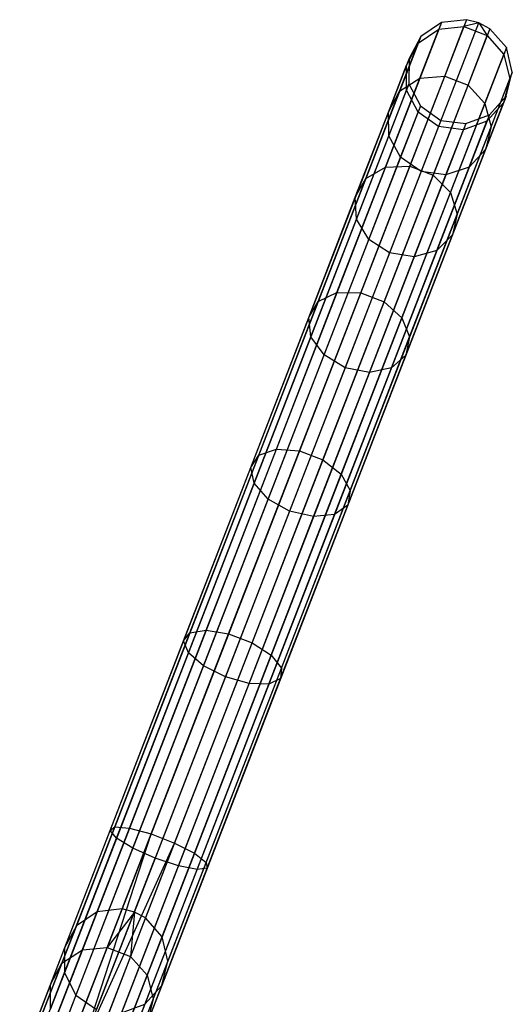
# Model space of a CAD drawing. Extents: x -102 to 101, y -101 to 102.
# Tile 252 of 256: x 27 to 37, y 76 to 95. Entities that reach past the tile are written whole.
import ezdxf

# ---------------------------------------------------------------- set-up
doc = ezdxf.new("R2010")
doc.units = 0
doc.header["$LTSCALE"] = 25.4
doc.layers.get('0').update_dxf_attribs({"linetype": 'CONTINUOUS'})

# ---------------------------------------------------------------- blocks, each defined once
blk = doc.blocks.new('NL2500012268_STL')
at = {"color": 0}
for p, q in [((138.624, 94.741, 306.053), (132.056, 77.788, 46.053)), ((138.624, 94.741, 306.053), (132.056, 77.788, 46.053)), ((139.099, 94.795, 306.037), (132.531, 77.842, 46.037)), ((139.099, 94.795, 306.037), (132.531, 77.842, 46.037)), ((132.765, 77.782, 46.035), (139.333, 94.736, 306.035)), ((132.765, 77.782, 46.035), (139.333, 94.736, 306.035)), ((139.545, 94.622, 306.037), (132.978, 77.669, 46.037)), ((139.545, 94.622, 306.037), (132.978, 77.669, 46.037)), ((138.624, 94.741, 306.053), (138.228, 94.473, 306.08)), ((138.624, 94.741, 306.053), (138.228, 94.473, 306.08)), ((138.624, 94.741, 306.053), (138.574, 94.612, 310.298)), ((138.624, 94.741, 306.053), (138.574, 94.612, 310.298)), ((138.574, 94.612, 310.298), (139.048, 94.664, 310.328)), ((138.574, 94.612, 310.298), (139.048, 94.664, 310.328)), ((139.099, 94.795, 306.037), (138.624, 94.741, 306.053)), ((139.099, 94.795, 306.037), (138.624, 94.741, 306.053)), ((138.683, 93.721, 314.5), (139.048, 94.664, 310.328)), ((138.683, 93.721, 314.5), (139.048, 94.664, 310.328)), ((139.099, 94.795, 306.037), (139.048, 94.664, 310.328)), ((139.099, 94.795, 306.037), (139.048, 94.664, 310.328)), ((139.333, 94.736, 306.035), (139.048, 94.664, 310.328)), ((139.333, 94.736, 306.035), (139.048, 94.664, 310.328)), ((139.048, 94.664, 310.328), (139.495, 94.491, 310.328)), ((139.048, 94.664, 310.328), (139.495, 94.491, 310.328)), ((139.333, 94.736, 306.035), (139.099, 94.795, 306.037)), ((139.333, 94.736, 306.035), (139.099, 94.795, 306.037)), ((139.545, 94.622, 306.037), (139.333, 94.736, 306.035)), ((139.333, 94.736, 306.035), (139.495, 94.491, 310.328)), ((139.333, 94.736, 306.035), (139.495, 94.491, 310.328)), ((139.545, 94.622, 306.037), (139.333, 94.736, 306.035)), ((139.545, 94.622, 306.037), (139.495, 94.491, 310.328)), ((139.545, 94.622, 306.037), (139.495, 94.491, 310.328)), ((139.86, 94.262, 306.053), (139.545, 94.622, 306.037)), ((139.86, 94.262, 306.053), (139.545, 94.622, 306.037)), ((138.228, 94.473, 306.08), (131.661, 77.52, 46.08)), ((138.228, 94.473, 306.08), (131.661, 77.52, 46.08)), ((138.228, 94.473, 306.08), (138.003, 94.052, 306.113)), ((138.228, 94.473, 306.08), (138.003, 94.052, 306.113)), ((138.179, 94.346, 310.245), (138.574, 94.612, 310.298)), ((138.179, 94.346, 310.245), (138.574, 94.612, 310.298)), ((138.228, 94.473, 306.08), (138.179, 94.346, 310.245)), ((138.228, 94.473, 306.08), (138.179, 94.346, 310.245)), ((138.212, 93.679, 314.426), (138.574, 94.612, 310.298)), ((138.212, 93.679, 314.426), (138.574, 94.612, 310.298)), ((139.129, 93.548, 314.5), (139.495, 94.491, 310.328)), ((139.129, 93.548, 314.5), (139.495, 94.491, 310.328)), ((139.495, 94.491, 310.328), (139.81, 94.133, 310.298)), ((139.495, 94.491, 310.328), (139.81, 94.133, 310.298)), ((139.86, 94.262, 306.053), (133.293, 77.309, 46.053)), ((139.86, 94.262, 306.053), (133.293, 77.309, 46.053)), ((137.824, 93.431, 314.295), (138.179, 94.346, 310.245)), ((137.824, 93.431, 314.295), (138.179, 94.346, 310.245)), ((137.955, 93.928, 310.181), (138.179, 94.346, 310.245)), ((137.955, 93.928, 310.181), (138.179, 94.346, 310.245)), ((139.86, 94.262, 306.053), (139.81, 94.133, 310.298)), ((139.86, 94.262, 306.053), (139.81, 94.133, 310.298)), ((139.972, 93.797, 306.08), (139.86, 94.262, 306.053)), ((139.972, 93.797, 306.08), (139.86, 94.262, 306.053)), ((138.003, 94.052, 306.113), (131.436, 77.099, 46.113)), ((138.003, 94.052, 306.113), (131.436, 77.099, 46.113)), ((138.003, 94.052, 306.113), (137.955, 93.928, 310.181)), ((138.003, 94.052, 306.113), (137.955, 93.928, 310.181)), ((138.003, 94.052, 306.113), (138, 93.574, 306.145)), ((138.003, 94.052, 306.113), (138, 93.574, 306.145)), ((139.449, 93.2, 314.426), (139.81, 94.133, 310.298)), ((139.449, 93.2, 314.426), (139.81, 94.133, 310.298)), ((139.81, 94.133, 310.298), (139.923, 93.67, 310.245)), ((139.81, 94.133, 310.298), (139.923, 93.67, 310.245)), ((137.609, 93.034, 314.136), (137.955, 93.928, 310.181)), ((137.609, 93.034, 314.136), (137.955, 93.928, 310.181)), ((137.953, 93.453, 310.12), (137.955, 93.928, 310.181)), ((137.953, 93.453, 310.12), (137.955, 93.928, 310.181)), ((139.972, 93.797, 306.08), (133.404, 76.844, 46.08)), ((139.972, 93.797, 306.08), (133.404, 76.844, 46.08)), ((137.555, 91.981, 318.264), (138.212, 93.679, 314.426)), ((137.555, 91.981, 318.264), (138.212, 93.679, 314.426)), ((137.824, 93.431, 314.295), (138.212, 93.679, 314.426)), ((137.824, 93.431, 314.295), (138.212, 93.679, 314.426)), ((138.018, 92.005, 318.379), (138.683, 93.721, 314.5)), ((138.018, 92.005, 318.379), (138.683, 93.721, 314.5)), ((138.212, 93.679, 314.426), (138.683, 93.721, 314.5)), ((138.212, 93.679, 314.426), (138.683, 93.721, 314.5)), ((138.683, 93.721, 314.5), (139.129, 93.548, 314.5)), ((138.683, 93.721, 314.5), (139.129, 93.548, 314.5)), ((139.855, 93.335, 306.113), (139.972, 93.797, 306.08)), ((139.855, 93.335, 306.113), (139.972, 93.797, 306.08)), ((139.972, 93.797, 306.08), (139.923, 93.67, 310.245)), ((139.972, 93.797, 306.08), (139.923, 93.67, 310.245)), ((138, 93.574, 306.145), (131.433, 76.621, 46.145)), ((138, 93.574, 306.145), (131.433, 76.621, 46.145)), ((138, 93.574, 306.145), (137.953, 93.453, 310.12)), ((138, 93.574, 306.145), (137.953, 93.453, 310.12)), ((138, 93.574, 306.145), (138.22, 93.15, 306.167)), ((138, 93.574, 306.145), (138.22, 93.15, 306.167)), ((138.465, 91.833, 318.379), (139.129, 93.548, 314.5)), ((138.465, 91.833, 318.379), (139.129, 93.548, 314.5)), ((139.129, 93.548, 314.5), (139.449, 93.2, 314.426)), ((139.129, 93.548, 314.5), (139.449, 93.2, 314.426)), ((139.568, 92.755, 314.295), (139.923, 93.67, 310.245)), ((139.568, 92.755, 314.295), (139.923, 93.67, 310.245)), ((139.923, 93.67, 310.245), (139.806, 93.211, 310.181)), ((139.923, 93.67, 310.245), (139.806, 93.211, 310.181)), ((139.855, 93.335, 306.113), (133.287, 76.381, 46.113)), ((139.855, 93.335, 306.113), (133.287, 76.381, 46.113)), ((137.179, 91.765, 318.059), (137.824, 93.431, 314.295)), ((137.179, 91.765, 318.059), (137.824, 93.431, 314.295)), ((137.609, 93.034, 314.136), (137.824, 93.431, 314.295)), ((137.609, 93.034, 314.136), (137.824, 93.431, 314.295)), ((137.615, 92.579, 313.987), (137.953, 93.453, 310.12)), ((137.615, 92.579, 313.987), (137.953, 93.453, 310.12)), ((138.174, 93.03, 310.078), (137.953, 93.453, 310.12)), ((138.174, 93.03, 310.078), (137.953, 93.453, 310.12)), ((139.535, 92.98, 306.145), (139.855, 93.335, 306.113)), ((139.535, 92.98, 306.145), (139.855, 93.335, 306.113)), ((139.855, 93.335, 306.113), (139.806, 93.211, 310.181)), ((139.855, 93.335, 306.113), (139.806, 93.211, 310.181)), ((138.22, 93.15, 306.167), (131.652, 76.196, 46.167)), ((138.22, 93.15, 306.167), (131.652, 76.196, 46.167)), ((138.22, 93.15, 306.167), (138.174, 93.03, 310.078)), ((138.22, 93.15, 306.167), (138.174, 93.03, 310.078)), ((138.22, 93.15, 306.167), (138.612, 92.875, 306.175)), ((138.22, 93.15, 306.167), (138.612, 92.875, 306.175)), ((138.791, 91.502, 318.264), (139.449, 93.2, 314.426)), ((138.791, 91.502, 318.264), (139.449, 93.2, 314.426)), ((139.449, 93.2, 314.426), (139.568, 92.755, 314.295)), ((139.449, 93.2, 314.426), (139.568, 92.755, 314.295)), ((139.46, 92.317, 314.136), (139.806, 93.211, 310.181)), ((139.46, 92.317, 314.136), (139.806, 93.211, 310.181)), ((139.806, 93.211, 310.181), (139.488, 92.858, 310.12)), ((139.806, 93.211, 310.181), (139.488, 92.858, 310.12)), ((139.535, 92.98, 306.145), (132.967, 76.026, 46.145)), ((139.535, 92.98, 306.145), (132.967, 76.026, 46.145)), ((136.979, 91.408, 317.813), (137.609, 93.034, 314.136)), ((136.979, 91.408, 317.813), (137.609, 93.034, 314.136)), ((137.615, 92.579, 313.987), (137.609, 93.034, 314.136)), ((137.615, 92.579, 313.987), (137.609, 93.034, 314.136)), ((137.841, 92.171, 313.881), (138.174, 93.03, 310.078)), ((137.841, 92.171, 313.881), (138.174, 93.03, 310.078)), ((138.566, 92.757, 310.062), (138.174, 93.03, 310.078)), ((138.566, 92.757, 310.062), (138.174, 93.03, 310.078)), ((139.087, 92.814, 306.167), (139.535, 92.98, 306.145)), ((139.087, 92.814, 306.167), (139.535, 92.98, 306.145)), ((139.535, 92.98, 306.145), (139.488, 92.858, 310.12)), ((139.535, 92.98, 306.145), (139.488, 92.858, 310.12)), ((138.612, 92.875, 306.175), (132.044, 75.922, 46.175)), ((138.612, 92.875, 306.175), (132.044, 75.922, 46.175)), ((139.087, 92.814, 306.167), (132.519, 75.861, 46.167)), ((139.087, 92.814, 306.167), (132.519, 75.861, 46.167)), ((138.566, 92.757, 310.062), (138.235, 91.902, 313.842)), ((138.566, 92.757, 310.062), (138.235, 91.902, 313.842)), ((138.612, 92.875, 306.175), (138.566, 92.757, 310.062)), ((138.612, 92.875, 306.175), (138.566, 92.757, 310.062)), ((139.04, 92.694, 310.078), (138.566, 92.757, 310.062)), ((139.04, 92.694, 310.078), (138.566, 92.757, 310.062)), ((138.612, 92.875, 306.175), (139.087, 92.814, 306.167)), ((138.612, 92.875, 306.175), (139.087, 92.814, 306.167)), ((138.923, 91.09, 318.059), (139.568, 92.755, 314.295)), ((138.923, 91.09, 318.059), (139.568, 92.755, 314.295)), ((139.488, 92.858, 310.12), (139.04, 92.694, 310.078)), ((139.488, 92.858, 310.12), (139.04, 92.694, 310.078)), ((139.087, 92.814, 306.167), (139.04, 92.694, 310.078)), ((139.087, 92.814, 306.167), (139.04, 92.694, 310.078)), ((139.15, 91.985, 313.987), (139.488, 92.858, 310.12)), ((139.15, 91.985, 313.987), (139.488, 92.858, 310.12)), ((139.568, 92.755, 314.295), (139.46, 92.317, 314.136)), ((139.568, 92.755, 314.295), (139.46, 92.317, 314.136)), ((136.999, 90.989, 317.581), (137.615, 92.579, 313.987)), ((136.999, 90.989, 317.581), (137.615, 92.579, 313.987)), ((137.841, 92.171, 313.881), (137.615, 92.579, 313.987)), ((137.841, 92.171, 313.881), (137.615, 92.579, 313.987)), ((138.707, 91.835, 313.881), (139.04, 92.694, 310.078)), ((138.707, 91.835, 313.881), (139.04, 92.694, 310.078)), ((138.83, 90.69, 317.813), (139.46, 92.317, 314.136)), ((138.83, 90.69, 317.813), (139.46, 92.317, 314.136)), ((139.46, 92.317, 314.136), (139.15, 91.985, 313.987)), ((139.46, 92.317, 314.136), (139.15, 91.985, 313.987)), ((137.082, 89.589, 321.802), (138.018, 92.005, 318.379)), ((137.082, 89.589, 321.802), (138.018, 92.005, 318.379)), ((137.235, 90.607, 317.416), (137.841, 92.171, 313.881)), ((137.235, 90.607, 317.416), (137.841, 92.171, 313.881)), ((137.555, 91.981, 318.264), (138.018, 92.005, 318.379)), ((137.555, 91.981, 318.264), (138.018, 92.005, 318.379)), ((138.235, 91.902, 313.842), (137.841, 92.171, 313.881)), ((138.235, 91.902, 313.842), (137.841, 92.171, 313.881)), ((138.018, 92.005, 318.379), (138.465, 91.833, 318.379)), ((138.018, 92.005, 318.379), (138.465, 91.833, 318.379)), ((136.628, 89.591, 321.65), (137.555, 91.981, 318.264)), ((136.628, 89.591, 321.65), (137.555, 91.981, 318.264)), ((137.179, 91.765, 318.059), (137.555, 91.981, 318.264)), ((137.179, 91.765, 318.059), (137.555, 91.981, 318.264)), ((137.529, 89.416, 321.802), (138.465, 91.833, 318.379)), ((137.529, 89.416, 321.802), (138.465, 91.833, 318.379)), ((138.235, 91.902, 313.842), (137.633, 90.348, 317.357)), ((138.235, 91.902, 313.842), (137.633, 90.348, 317.357)), ((138.102, 90.271, 317.416), (138.707, 91.835, 313.881)), ((138.102, 90.271, 317.416), (138.707, 91.835, 313.881)), ((138.707, 91.835, 313.881), (138.235, 91.902, 313.842)), ((138.707, 91.835, 313.881), (138.235, 91.902, 313.842)), ((138.465, 91.833, 318.379), (138.791, 91.502, 318.264)), ((138.465, 91.833, 318.379), (138.791, 91.502, 318.264)), ((138.534, 90.395, 317.581), (139.15, 91.985, 313.987)), ((138.534, 90.395, 317.581), (139.15, 91.985, 313.987)), ((139.15, 91.985, 313.987), (138.707, 91.835, 313.881)), ((139.15, 91.985, 313.987), (138.707, 91.835, 313.881)), ((136.271, 89.42, 321.382), (137.179, 91.765, 318.059)), ((136.271, 89.42, 321.382), (137.179, 91.765, 318.059)), ((136.979, 91.408, 317.813), (137.179, 91.765, 318.059)), ((136.979, 91.408, 317.813), (137.179, 91.765, 318.059)), ((137.865, 89.112, 321.65), (138.791, 91.502, 318.264)), ((137.865, 89.112, 321.65), (138.791, 91.502, 318.264)), ((138.791, 91.502, 318.264), (138.923, 91.09, 318.059)), ((138.791, 91.502, 318.264), (138.923, 91.09, 318.059)), ((136.092, 89.117, 321.058), (136.979, 91.408, 317.813)), ((136.092, 89.117, 321.058), (136.979, 91.408, 317.813)), ((136.999, 90.989, 317.581), (136.979, 91.408, 317.813)), ((136.999, 90.989, 317.581), (136.979, 91.408, 317.813)), ((138.015, 88.745, 321.382), (138.923, 91.09, 318.059)), ((138.015, 88.745, 321.382), (138.923, 91.09, 318.059)), ((138.923, 91.09, 318.059), (138.83, 90.69, 317.813)), ((138.923, 91.09, 318.059), (138.83, 90.69, 317.813)), ((136.132, 88.751, 320.753), (136.999, 90.989, 317.581)), ((136.132, 88.751, 320.753), (136.999, 90.989, 317.581)), ((137.235, 90.607, 317.416), (136.999, 90.989, 317.581)), ((137.235, 90.607, 317.416), (136.999, 90.989, 317.581)), ((137.943, 88.4, 321.058), (138.83, 90.69, 317.813)), ((137.943, 88.4, 321.058), (138.83, 90.69, 317.813)), ((138.83, 90.69, 317.813), (138.534, 90.395, 317.581)), ((138.83, 90.69, 317.813), (138.534, 90.395, 317.581)), ((136.382, 88.405, 320.536), (137.235, 90.607, 317.416)), ((136.382, 88.405, 320.536), (137.235, 90.607, 317.416)), ((137.633, 90.348, 317.357), (137.235, 90.607, 317.416)), ((137.633, 90.348, 317.357), (137.235, 90.607, 317.416)), ((137.633, 90.348, 317.357), (136.785, 88.159, 320.458)), ((137.633, 90.348, 317.357), (136.785, 88.159, 320.458)), ((138.102, 90.271, 317.416), (137.633, 90.348, 317.357)), ((138.102, 90.271, 317.416), (137.633, 90.348, 317.357)), ((137.666, 88.156, 320.753), (138.534, 90.395, 317.581)), ((137.666, 88.156, 320.753), (138.534, 90.395, 317.581)), ((138.534, 90.395, 317.581), (138.102, 90.271, 317.416)), ((138.534, 90.395, 317.581), (138.102, 90.271, 317.416)), ((137.248, 88.069, 320.536), (138.102, 90.271, 317.416)), ((137.248, 88.069, 320.536), (138.102, 90.271, 317.416)), ((135.473, 86.607, 324.444), (136.628, 89.591, 321.65)), ((135.473, 86.607, 324.444), (136.628, 89.591, 321.65)), ((135.914, 86.574, 324.626), (137.082, 89.589, 321.802)), ((135.914, 86.574, 324.626), (137.082, 89.589, 321.802)), ((136.271, 89.42, 321.382), (136.628, 89.591, 321.65)), ((136.271, 89.42, 321.382), (136.628, 89.591, 321.65)), ((136.628, 89.591, 321.65), (137.082, 89.589, 321.802)), ((136.628, 89.591, 321.65), (137.082, 89.589, 321.802)), ((137.082, 89.589, 321.802), (137.529, 89.416, 321.802)), ((137.082, 89.589, 321.802), (137.529, 89.416, 321.802)), ((135.137, 86.493, 324.122), (136.271, 89.42, 321.382)), ((135.137, 86.493, 324.122), (136.271, 89.42, 321.382)), ((136.092, 89.117, 321.058), (136.271, 89.42, 321.382)), ((136.092, 89.117, 321.058), (136.271, 89.42, 321.382)), ((136.36, 86.401, 324.626), (137.529, 89.416, 321.802)), ((136.36, 86.401, 324.626), (137.529, 89.416, 321.802)), ((137.529, 89.416, 321.802), (137.865, 89.112, 321.65)), ((137.529, 89.416, 321.802), (137.865, 89.112, 321.65)), ((134.984, 86.259, 323.734), (136.092, 89.117, 321.058)), ((134.984, 86.259, 323.734), (136.092, 89.117, 321.058)), ((136.132, 88.751, 320.753), (136.092, 89.117, 321.058)), ((136.132, 88.751, 320.753), (136.092, 89.117, 321.058)), ((136.709, 86.128, 324.444), (137.865, 89.112, 321.65)), ((136.709, 86.128, 324.444), (137.865, 89.112, 321.65)), ((137.865, 89.112, 321.65), (138.015, 88.745, 321.382)), ((137.865, 89.112, 321.65), (138.015, 88.745, 321.382)), ((135.049, 85.956, 323.369), (136.132, 88.751, 320.753)), ((135.049, 85.956, 323.369), (136.132, 88.751, 320.753)), ((136.382, 88.405, 320.536), (136.132, 88.751, 320.753)), ((136.382, 88.405, 320.536), (136.132, 88.751, 320.753)), ((136.881, 85.818, 324.122), (138.015, 88.745, 321.382)), ((136.881, 85.818, 324.122), (138.015, 88.745, 321.382)), ((138.015, 88.745, 321.382), (137.943, 88.4, 321.058)), ((138.015, 88.745, 321.382), (137.943, 88.4, 321.058)), ((135.317, 85.656, 323.11), (136.382, 88.405, 320.536)), ((135.317, 85.656, 323.11), (136.382, 88.405, 320.536)), ((136.785, 88.159, 320.458), (136.382, 88.405, 320.536)), ((136.785, 88.159, 320.458), (136.382, 88.405, 320.536)), ((136.835, 85.541, 323.734), (137.943, 88.4, 321.058)), ((136.835, 85.541, 323.734), (137.943, 88.4, 321.058)), ((137.943, 88.4, 321.058), (137.666, 88.156, 320.753)), ((137.943, 88.4, 321.058), (137.666, 88.156, 320.753)), ((136.785, 88.159, 320.458), (135.726, 85.427, 323.016)), ((136.785, 88.159, 320.458), (135.726, 85.427, 323.016)), ((136.184, 85.32, 323.11), (137.248, 88.069, 320.536)), ((136.184, 85.32, 323.11), (137.248, 88.069, 320.536)), ((136.584, 85.362, 323.369), (137.666, 88.156, 320.753)), ((136.584, 85.362, 323.369), (137.666, 88.156, 320.753)), ((137.248, 88.069, 320.536), (136.785, 88.159, 320.458)), ((137.248, 88.069, 320.536), (136.785, 88.159, 320.458)), ((137.666, 88.156, 320.753), (137.248, 88.069, 320.536)), ((137.666, 88.156, 320.753), (137.248, 88.069, 320.536)), ((134.135, 83.156, 326.528), (135.473, 86.607, 324.444)), ((134.135, 83.156, 326.528), (135.473, 86.607, 324.444)), ((134.563, 83.085, 326.732), (135.914, 86.574, 324.626)), ((134.563, 83.085, 326.732), (135.914, 86.574, 324.626)), ((135.137, 86.493, 324.122), (135.473, 86.607, 324.444)), ((135.137, 86.493, 324.122), (135.473, 86.607, 324.444)), ((135.473, 86.607, 324.444), (135.914, 86.574, 324.626)), ((135.473, 86.607, 324.444), (135.914, 86.574, 324.626)), ((135.914, 86.574, 324.626), (136.36, 86.401, 324.626)), ((135.914, 86.574, 324.626), (136.36, 86.401, 324.626)), ((133.825, 83.107, 326.166), (135.137, 86.493, 324.122)), ((133.825, 83.107, 326.166), (135.137, 86.493, 324.122)), ((134.984, 86.259, 323.734), (135.137, 86.493, 324.122)), ((134.984, 86.259, 323.734), (135.137, 86.493, 324.122)), ((135.009, 82.912, 326.732), (136.36, 86.401, 324.626)), ((135.009, 82.912, 326.732), (136.36, 86.401, 324.626)), ((136.36, 86.401, 324.626), (136.709, 86.128, 324.444)), ((136.36, 86.401, 324.626), (136.709, 86.128, 324.444)), ((133.703, 82.952, 325.731), (134.984, 86.259, 323.734)), ((133.703, 82.952, 325.731), (134.984, 86.259, 323.734)), ((135.049, 85.956, 323.369), (134.984, 86.259, 323.734)), ((135.049, 85.956, 323.369), (134.984, 86.259, 323.734)), ((135.372, 82.677, 326.528), (136.709, 86.128, 324.444)), ((135.372, 82.677, 326.528), (136.709, 86.128, 324.444)), ((136.709, 86.128, 324.444), (136.881, 85.818, 324.122)), ((136.709, 86.128, 324.444), (136.881, 85.818, 324.122)), ((133.797, 82.724, 325.32), (135.049, 85.956, 323.369)), ((133.797, 82.724, 325.32), (135.049, 85.956, 323.369)), ((135.317, 85.656, 323.11), (135.049, 85.956, 323.369)), ((135.317, 85.656, 323.11), (135.049, 85.956, 323.369)), ((135.569, 82.432, 326.166), (136.881, 85.818, 324.122)), ((135.569, 82.432, 326.166), (136.881, 85.818, 324.122)), ((136.881, 85.818, 324.122), (136.835, 85.541, 323.734)), ((136.881, 85.818, 324.122), (136.835, 85.541, 323.734)), ((134.085, 82.476, 325.029), (135.317, 85.656, 323.11)), ((134.085, 82.476, 325.029), (135.317, 85.656, 323.11)), ((135.726, 85.427, 323.016), (135.317, 85.656, 323.11)), ((135.726, 85.427, 323.016), (135.317, 85.656, 323.11)), ((135.726, 85.427, 323.016), (134.502, 82.266, 324.924)), ((135.726, 85.427, 323.016), (134.502, 82.266, 324.924)), ((135.554, 82.234, 325.731), (136.835, 85.541, 323.734)), ((135.554, 82.234, 325.731), (136.835, 85.541, 323.734)), ((136.184, 85.32, 323.11), (135.726, 85.427, 323.016)), ((136.184, 85.32, 323.11), (135.726, 85.427, 323.016)), ((136.835, 85.541, 323.734), (136.584, 85.362, 323.369)), ((136.835, 85.541, 323.734), (136.584, 85.362, 323.369)), ((134.952, 82.141, 325.029), (136.184, 85.32, 323.11)), ((134.952, 82.141, 325.029), (136.184, 85.32, 323.11)), ((135.332, 82.129, 325.32), (136.584, 85.362, 323.369)), ((135.332, 82.129, 325.32), (136.584, 85.362, 323.369)), ((136.584, 85.362, 323.369), (136.184, 85.32, 323.11)), ((136.584, 85.362, 323.369), (136.184, 85.32, 323.11)), ((132.391, 79.404, 327.428), (133.825, 83.107, 326.166)), ((132.391, 79.404, 327.428), (133.825, 83.107, 326.166)), ((132.673, 79.381, 327.814), (134.135, 83.156, 326.528)), ((132.673, 79.381, 327.814), (134.135, 83.156, 326.528)), ((133.085, 79.27, 328.032), (134.563, 83.085, 326.732)), ((133.085, 79.27, 328.032), (134.563, 83.085, 326.732)), ((133.703, 82.952, 325.731), (133.825, 83.107, 326.166)), ((133.703, 82.952, 325.731), (133.825, 83.107, 326.166)), ((133.825, 83.107, 326.166), (134.135, 83.156, 326.528)), ((133.825, 83.107, 326.166), (134.135, 83.156, 326.528)), ((134.135, 83.156, 326.528), (134.563, 83.085, 326.732)), ((134.135, 83.156, 326.528), (134.563, 83.085, 326.732)), ((134.563, 83.085, 326.732), (135.009, 82.912, 326.732)), ((134.563, 83.085, 326.732), (135.009, 82.912, 326.732)), ((132.302, 79.335, 326.963), (133.703, 82.952, 325.731)), ((132.302, 79.335, 326.963), (133.703, 82.952, 325.731)), ((133.531, 79.097, 328.032), (135.009, 82.912, 326.732)), ((133.531, 79.097, 328.032), (135.009, 82.912, 326.732)), ((133.797, 82.724, 325.32), (133.703, 82.952, 325.731)), ((133.797, 82.724, 325.32), (133.703, 82.952, 325.731)), ((135.009, 82.912, 326.732), (135.372, 82.677, 326.528)), ((135.009, 82.912, 326.732), (135.372, 82.677, 326.528)), ((132.427, 79.189, 326.525), (133.797, 82.724, 325.32)), ((132.427, 79.189, 326.525), (133.797, 82.724, 325.32)), ((134.085, 82.476, 325.029), (133.797, 82.724, 325.32)), ((134.085, 82.476, 325.029), (133.797, 82.724, 325.32)), ((133.91, 78.902, 327.814), (135.372, 82.677, 326.528)), ((133.91, 78.902, 327.814), (135.372, 82.677, 326.528)), ((135.372, 82.677, 326.528), (135.569, 82.432, 326.166)), ((135.372, 82.677, 326.528), (135.569, 82.432, 326.166)), ((132.738, 78.999, 326.214), (134.085, 82.476, 325.029)), ((132.738, 78.999, 326.214), (134.085, 82.476, 325.029)), ((134.502, 82.266, 324.924), (134.085, 82.476, 325.029)), ((134.502, 82.266, 324.924), (134.085, 82.476, 325.029)), ((134.134, 78.729, 327.428), (135.569, 82.432, 326.166)), ((134.134, 78.729, 327.428), (135.569, 82.432, 326.166)), ((135.569, 82.432, 326.166), (135.554, 82.234, 325.731)), ((135.569, 82.432, 326.166), (135.554, 82.234, 325.731)), ((134.502, 82.266, 324.924), (133.163, 78.809, 326.102)), ((134.502, 82.266, 324.924), (133.163, 78.809, 326.102)), ((134.153, 78.618, 326.963), (135.554, 82.234, 325.731)), ((134.153, 78.618, 326.963), (135.554, 82.234, 325.731)), ((134.952, 82.141, 325.029), (134.502, 82.266, 324.924)), ((134.952, 82.141, 325.029), (134.502, 82.266, 324.924)), ((135.554, 82.234, 325.731), (135.332, 82.129, 325.32)), ((135.554, 82.234, 325.731), (135.332, 82.129, 325.32)), ((133.605, 78.663, 326.214), (134.952, 82.141, 325.029)), ((133.605, 78.663, 326.214), (134.952, 82.141, 325.029)), ((133.962, 78.594, 326.525), (135.332, 82.129, 325.32)), ((133.962, 78.594, 326.525), (135.332, 82.129, 325.32)), ((135.332, 82.129, 325.32), (134.952, 82.141, 325.029)), ((135.332, 82.129, 325.32), (134.952, 82.141, 325.029)), ((130.839, 75.56, 327.379), (132.302, 79.335, 326.963)), ((130.839, 75.56, 327.379), (132.302, 79.335, 326.963)), ((130.893, 75.539, 327.855), (132.391, 79.404, 327.428)), ((130.893, 75.539, 327.855), (132.391, 79.404, 327.428)), ((131.147, 75.441, 328.249), (132.673, 79.381, 327.814)), ((131.147, 75.441, 328.249), (132.673, 79.381, 327.814)), ((131.542, 75.288, 328.471), (133.085, 79.27, 328.032)), ((131.542, 75.288, 328.471), (133.085, 79.27, 328.032)), ((131.765, 75.201, 328.5), (133.085, 79.27, 328.032)), ((131.765, 75.201, 328.5), (133.085, 79.27, 328.032)), ((132.302, 79.335, 326.963), (132.391, 79.404, 327.428)), ((132.302, 79.335, 326.963), (132.391, 79.404, 327.428)), ((132.427, 79.189, 326.525), (132.302, 79.335, 326.963)), ((132.427, 79.189, 326.525), (132.302, 79.335, 326.963)), ((132.391, 79.404, 327.428), (132.673, 79.381, 327.814)), ((132.391, 79.404, 327.428), (132.673, 79.381, 327.814)), ((132.673, 79.381, 327.814), (133.085, 79.27, 328.032)), ((132.673, 79.381, 327.814), (133.085, 79.27, 328.032)), ((133.085, 79.27, 328.032), (133.531, 79.097, 328.032)), ((133.085, 79.27, 328.032), (133.531, 79.097, 328.032)), ((130.998, 75.499, 326.932), (132.427, 79.189, 326.525)), ((130.998, 75.499, 326.932), (132.427, 79.189, 326.525)), ((131.765, 75.201, 328.5), (133.531, 79.097, 328.032)), ((131.765, 75.201, 328.5), (133.531, 79.097, 328.032)), ((131.988, 75.115, 328.471), (133.531, 79.097, 328.032)), ((131.988, 75.115, 328.471), (133.531, 79.097, 328.032)), ((132.738, 78.999, 326.214), (132.427, 79.189, 326.525)), ((132.738, 78.999, 326.214), (132.427, 79.189, 326.525)), ((133.531, 79.097, 328.032), (133.91, 78.902, 327.814)), ((133.531, 79.097, 328.032), (133.91, 78.902, 327.814)), ((131.332, 75.369, 326.615), (132.738, 78.999, 326.214)), ((131.332, 75.369, 326.615), (132.738, 78.999, 326.214)), ((132.383, 74.962, 328.249), (133.91, 78.902, 327.814)), ((132.383, 74.962, 328.249), (133.91, 78.902, 327.814)), ((133.163, 78.809, 326.102), (132.738, 78.999, 326.214)), ((133.163, 78.809, 326.102), (132.738, 78.999, 326.214)), ((133.91, 78.902, 327.814), (134.134, 78.729, 327.428)), ((133.91, 78.902, 327.814), (134.134, 78.729, 327.428)), ((131.765, 75.201, 326.5), (133.163, 78.809, 326.102)), ((131.765, 75.201, 326.5), (133.163, 78.809, 326.102)), ((132.198, 75.034, 326.615), (133.605, 78.663, 326.214)), ((132.198, 75.034, 326.615), (133.605, 78.663, 326.214)), ((132.637, 74.864, 327.855), (134.134, 78.729, 327.428)), ((132.637, 74.864, 327.855), (134.134, 78.729, 327.428)), ((133.605, 78.663, 326.214), (133.163, 78.809, 326.102)), ((133.605, 78.663, 326.214), (133.163, 78.809, 326.102)), ((133.962, 78.594, 326.525), (133.605, 78.663, 326.214)), ((133.962, 78.594, 326.525), (133.605, 78.663, 326.214)), ((134.134, 78.729, 327.428), (134.153, 78.618, 326.963)), ((134.134, 78.729, 327.428), (134.153, 78.618, 326.963)), ((132.533, 74.904, 326.932), (133.962, 78.594, 326.525)), ((132.533, 74.904, 326.932), (133.962, 78.594, 326.525)), ((132.691, 74.843, 327.379), (134.153, 78.618, 326.963)), ((132.691, 74.843, 327.379), (134.153, 78.618, 326.963)), ((134.153, 78.618, 326.963), (133.962, 78.594, 326.525)), ((134.153, 78.618, 326.963), (133.962, 78.594, 326.525)), ((132.056, 77.788, 46.053), (131.661, 77.52, 46.08)), ((132.056, 77.788, 46.053), (131.661, 77.52, 46.08)), ((132.056, 77.788, 46.053), (131.774, 77.059, 41.682)), ((132.056, 77.788, 46.053), (131.774, 77.059, 41.682)), ((132.531, 77.842, 46.037), (132.056, 77.788, 46.053)), ((132.531, 77.842, 46.037), (132.056, 77.788, 46.053)), ((132.531, 77.842, 46.037), (132.246, 77.105, 41.619)), ((132.531, 77.842, 46.037), (132.246, 77.105, 41.619)), ((132.765, 77.782, 46.035), (132.246, 77.105, 41.619)), ((132.765, 77.782, 46.035), (132.246, 77.105, 41.619)), ((132.765, 77.782, 46.035), (132.531, 77.842, 46.037)), ((132.765, 77.782, 46.035), (132.531, 77.842, 46.037)), ((132.765, 77.782, 46.035), (132.692, 76.932, 41.619)), ((132.765, 77.782, 46.035), (132.692, 76.932, 41.619)), ((132.978, 77.669, 46.037), (132.765, 77.782, 46.035)), ((132.978, 77.669, 46.037), (132.765, 77.782, 46.035)), ((132.978, 77.669, 46.037), (132.692, 76.932, 41.619)), ((132.978, 77.669, 46.037), (132.692, 76.932, 41.619)), ((133.293, 77.309, 46.053), (132.978, 77.669, 46.037)), ((133.293, 77.309, 46.053), (132.978, 77.669, 46.037)), ((131.661, 77.52, 46.08), (131.383, 76.804, 41.792)), ((131.661, 77.52, 46.08), (131.383, 76.804, 41.792)), ((131.661, 77.52, 46.08), (131.436, 77.099, 46.113)), ((131.661, 77.52, 46.08), (131.436, 77.099, 46.113)), ((133.293, 77.309, 46.053), (133.01, 76.58, 41.682)), ((133.293, 77.309, 46.053), (133.01, 76.58, 41.682)), ((133.404, 76.844, 46.08), (133.293, 77.309, 46.053)), ((133.404, 76.844, 46.08), (133.293, 77.309, 46.053)), ((131.774, 77.059, 41.682), (131.162, 75.479, 37.577)), ((131.774, 77.059, 41.682), (131.162, 75.479, 37.577)), ((131.436, 77.099, 46.113), (131.165, 76.4, 41.925)), ((131.436, 77.099, 46.113), (131.165, 76.4, 41.925)), ((131.383, 76.804, 41.792), (131.774, 77.059, 41.682)), ((131.383, 76.804, 41.792), (131.774, 77.059, 41.682)), ((131.436, 77.099, 46.113), (131.433, 76.621, 46.145)), ((131.436, 77.099, 46.113), (131.433, 76.621, 46.145)), ((132.246, 77.105, 41.619), (131.627, 75.508, 37.471)), ((132.246, 77.105, 41.619), (131.627, 75.508, 37.471)), ((131.774, 77.059, 41.682), (132.246, 77.105, 41.619)), ((131.774, 77.059, 41.682), (132.246, 77.105, 41.619)), ((132.246, 77.105, 41.619), (132.692, 76.932, 41.619)), ((132.246, 77.105, 41.619), (132.692, 76.932, 41.619)), ((131.383, 76.804, 41.792), (130.783, 75.255, 37.765)), ((131.383, 76.804, 41.792), (130.783, 75.255, 37.765)), ((131.165, 76.4, 41.925), (131.383, 76.804, 41.792)), ((131.165, 76.4, 41.925), (131.383, 76.804, 41.792)), ((132.692, 76.932, 41.619), (132.074, 75.335, 37.471)), ((132.692, 76.932, 41.619), (132.074, 75.335, 37.471)), ((132.692, 76.932, 41.619), (133.01, 76.58, 41.682)), ((132.692, 76.932, 41.619), (133.01, 76.58, 41.682)), ((133.404, 76.844, 46.08), (133.127, 76.129, 41.792)), ((133.404, 76.844, 46.08), (133.127, 76.129, 41.792)), ((133.287, 76.381, 46.113), (133.404, 76.844, 46.08)), ((133.287, 76.381, 46.113), (133.404, 76.844, 46.08)), ((131.433, 76.621, 46.145), (131.168, 75.938, 42.051)), ((131.433, 76.621, 46.145), (131.168, 75.938, 42.051)), ((131.433, 76.621, 46.145), (131.652, 76.196, 46.167)), ((131.433, 76.621, 46.145), (131.652, 76.196, 46.167)), ((133.01, 76.58, 41.682), (132.398, 75, 37.577)), ((133.01, 76.58, 41.682), (132.398, 75, 37.577)), ((133.01, 76.58, 41.682), (133.127, 76.129, 41.792)), ((133.01, 76.58, 41.682), (133.127, 76.129, 41.792)), ((131.165, 76.4, 41.925), (130.578, 74.886, 37.993)), ((131.165, 76.4, 41.925), (130.578, 74.886, 37.993)), ((131.168, 75.938, 42.051), (131.165, 76.4, 41.925)), ((131.168, 75.938, 42.051), (131.165, 76.4, 41.925)), ((132.967, 76.026, 46.145), (133.287, 76.381, 46.113)), ((132.967, 76.026, 46.145), (133.287, 76.381, 46.113)), ((133.287, 76.381, 46.113), (133.016, 75.683, 41.925)), ((133.287, 76.381, 46.113), (133.016, 75.683, 41.925)), ((131.652, 76.196, 46.167), (131.392, 75.525, 42.14)), ((131.652, 76.196, 46.167), (131.392, 75.525, 42.14)), ((131.652, 76.196, 46.167), (132.044, 75.922, 46.175)), ((131.652, 76.196, 46.167), (132.044, 75.922, 46.175)), ((133.127, 76.129, 41.792), (132.527, 74.579, 37.765)), ((133.127, 76.129, 41.792), (132.527, 74.579, 37.765)), ((133.127, 76.129, 41.792), (133.016, 75.683, 41.925)), ((133.127, 76.129, 41.792), (133.016, 75.683, 41.925)), ((132.519, 75.861, 46.167), (132.967, 76.026, 46.145)), ((132.519, 75.861, 46.167), (132.967, 76.026, 46.145)), ((132.967, 76.026, 46.145), (132.703, 75.344, 42.051)), ((132.967, 76.026, 46.145), (132.703, 75.344, 42.051))]:
    blk.add_line(p, q, dxfattribs=at)

msp = doc.modelspace()

# ---------------------------------------------------------------- block references
at = {"color": 0}
msp.add_blockref('NL2500012268_STL', (-103.369, -0.081, -1716.928), dxfattribs=at)

doc.saveas('drawing.dxf')
